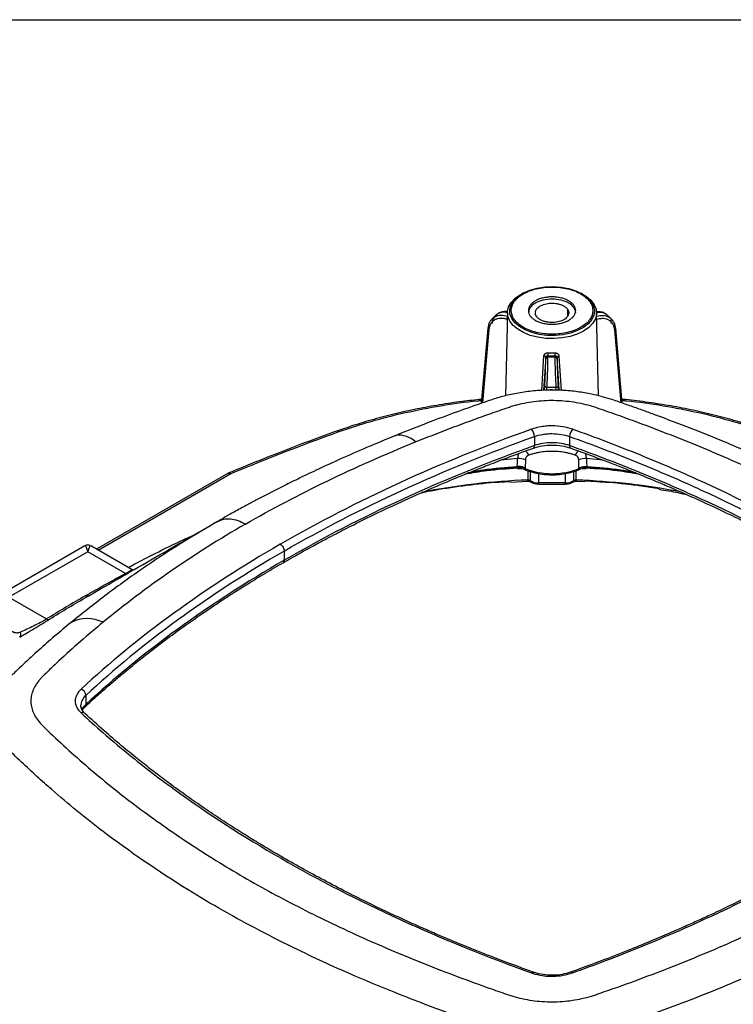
# Model space of a CAD drawing. Header units: millimetres. Extents: x 13 to 546, y 13 to 419.
# Tile 37 of 41: x 376 to 449, y 318 to 419. Entities that reach past the tile are written whole.
import ezdxf

# ---------------------------------------------------------------- set-up
doc = ezdxf.new("R2010")
doc.units = ezdxf.units.MM
doc.header["$LTSCALE"] = 2
doc.layers.add('TEXT', color=140, linetype='Continuous', lineweight=25)

msp = doc.modelspace()

# ---------------------------------------------------------------- linework, layer by layer
for p, q in [((427.198, 391.029), (427.042, 390.945)), ((433.277, 390.945), (433.121, 391.029)), ((431.775, 388.74), (431.775, 389.342)), ((424.387, 388.765), (423.986, 388.364)), ((425.583, 389.044), (425.401, 380.5)), ((425.568, 388.328), (425.511, 388.347)), ((434.919, 380.485), (434.736, 389.044)), ((434.762, 388.32), (434.751, 388.317)), ((436.287, 388.338), (435.886, 388.739)), ((423.567, 387.421), (422.902, 379.727)), ((423.681, 387.297), (423.03, 379.771)), ((437.239, 379.79), (436.592, 387.27)), ((437.367, 379.746), (436.706, 387.395)), ((429.111, 381.041), (429.327, 384.587)), ((429.514, 384.451), (429.297, 381.053)), ((429.514, 384.291), (429.514, 384.451)), ((429.742, 384.468), (429.742, 384.597)), ((430.451, 384.468), (429.742, 384.468)), ((430.451, 384.591), (430.451, 384.468)), ((430.68, 384.439), (430.68, 384.291)), ((430.895, 381.059), (430.68, 384.439)), ((430.873, 384.576), (431.087, 381.056)), ((429.384, 381.059), (429.412, 381.513)), ((429.624, 381.12), (429.64, 381.382)), ((429.64, 381.382), (430.554, 381.382)), ((430.57, 381.123), (430.554, 381.382)), ((430.81, 381.06), (430.782, 381.513)), ((428.351, 376.318), (428.351, 375.385)), ((431.968, 376.318), (431.968, 375.385)), ((428.328, 375.149), (428.252, 375.138)), ((432.067, 375.138), (431.993, 375.149)), ((426.631, 374.062), (424.919, 373.896)), ((427.424, 373.914), (427.395, 373.093)), ((432.925, 373.093), (432.895, 373.914)), ((435.401, 373.896), (433.688, 374.062)), ((426.593, 373.244), (426.594, 373.151)), ((426.612, 373.029), (426.83, 373.042)), ((427.395, 373.093), (427.395, 373.028)), ((432.924, 373.028), (432.925, 373.093)), ((433.488, 373.043), (433.665, 373.032)), ((433.725, 373.151), (433.726, 373.244)), ((396.996, 372.575), (383.427, 364.742)), ((383.594, 364.645), (397.216, 372.509)), ((427.673, 372.823), (427.682, 371.85)), ((427.907, 372.736), (427.916, 371.793)), ((428.788, 372.51), (428.788, 371.561)), ((431.531, 371.561), (431.531, 372.519)), ((432.403, 371.793), (432.413, 372.739)), ((432.637, 371.851), (432.646, 372.813)), ((425.882, 371.64), (427.675, 371.734)), ((427.979, 371.664), (427.974, 371.668)), ((431.531, 371.561), (428.788, 371.561)), ((428.788, 371.445), (431.531, 371.445)), ((432.34, 371.664), (432.346, 371.668)), ((432.645, 371.734), (433.483, 371.697)), ((395.839, 367.612), (396.485, 367.968)), ((395.839, 367.612), (395.419, 367.357)), ((395.839, 367.612), (396.075, 367.699)), ((398.693, 367.327), (398.697, 367.329)), ((382.223, 365.094), (372.444, 359.448)), ((386.977, 362.693), (382.818, 365.094)), ((402.276, 365.263), (402.272, 365.261)), ((382.521, 364.492), (374.432, 359.823)), ((386.382, 362.263), (382.521, 364.492)), ((402.68, 364.563), (402.68, 363.63)), ((374.432, 359.823), (378.293, 357.594)), ((382.317, 349.743), (382.317, 348.81)), ((381.955, 348.232), (382.221, 348.566))]:
    msp.add_line(p, q)
at = {"flags": 128}
for points in [[(425.853, 389.534), (425.961, 389.842), (426.249, 390.289), (426.68, 390.696), (427.235, 391.049), (427.897, 391.335), (428.64, 391.543), (429.439, 391.667), (430.263, 391.701), (431.084, 391.644), (431.871, 391.499), (432.596, 391.27), (433.233, 390.967)], [(433.396, 387.143), (432.746, 386.832), (432.008, 386.594), (431.207, 386.44), (430.371, 386.372), (429.527, 386.395), (428.705, 386.506), (427.933, 386.703), (427.236, 386.979), (426.639, 387.323), (426.161, 387.726), (425.82, 388.172), (425.627, 388.646), (425.588, 389.133), (425.705, 389.616), (425.973, 390.078), (426.384, 390.504), (426.924, 390.879), (427.042, 390.945)], [(433.233, 390.967), (433.76, 390.599), (434.156, 390.18), (434.407, 389.726), (434.505, 389.252), (434.446, 388.776), (434.232, 388.315), (433.871, 387.886), (433.376, 387.504), (432.765, 387.183), (432.059, 386.935), (431.285, 386.768), (430.47, 386.689), (429.643, 386.7), (428.836, 386.802), (428.076, 386.99), (427.392, 387.257), (426.807, 387.594), (426.344, 387.989), (426.019, 388.428), (425.843, 388.894), (425.824, 389.371), (425.853, 389.534)], [(433.277, 390.945), (433.68, 390.699), (434.158, 390.297), (434.499, 389.851), (434.692, 389.376), (434.731, 388.889), (434.614, 388.406), (434.346, 387.944), (433.935, 387.518), (433.396, 387.143)], [(429.64, 381.382), (429.596, 381.386), (429.553, 381.395), (429.514, 381.408), (429.479, 381.424), (429.451, 381.444), (429.43, 381.466), (429.416, 381.489), (429.412, 381.513)], [(430.554, 381.382), (430.598, 381.386), (430.641, 381.395), (430.68, 381.408), (430.715, 381.424), (430.743, 381.444), (430.764, 381.466), (430.777, 381.489), (430.782, 381.513)], [(430.57, 381.123), (430.568, 381.064), (430.566, 381.001)], [(413.838, 376.309), (414.077, 376.417), (414.146, 376.438)], [(426.593, 373.244), (426.612, 373.653), (426.631, 374.062)], [(433.688, 374.062), (433.707, 373.653), (433.726, 373.244)], [(428.788, 371.445), (428.788, 371.448), (428.788, 371.463), (428.788, 371.487), (428.788, 371.52), (428.788, 371.561)], [(431.531, 371.445), (431.531, 371.448), (431.531, 371.463), (431.531, 371.487), (431.531, 371.52), (431.531, 371.561)], [(398.697, 367.329), (398.698, 367.33), (398.7, 367.331)], [(402.279, 365.265), (402.277, 365.264), (402.276, 365.263)]]:
    msp.add_lwpolyline(points, dxfattribs=at)
for centre, radius, start, end in [((426.022, 388.319), 0.512, 151.25895, 176.94959), ((434.308, 388.301), 0.454, 2.44874, 13.82555), ((423.652, 387.411), 0.085, 129.84356, 173.69208), ((423.709, 387.437), 0.143, 186.39308, 258.5686), ((436.564, 387.41), 0.143, 281.43182, 353.60741), ((436.621, 387.385), 0.085, 6.30854, 50.15661), ((429.332, 384.398), 0.19, 16.34402, 91.49992), ((429.725, 384.255), 0.214, 85.24412, 170.29818), ((427.196, 384.914), 2.567, 352.89385, 359.94011), ((430.16, 392.873), 7.971, 267.14203, 271.99918), ((434.102, 384.909), 3.664, 180.04037, 184.9736), ((430.469, 384.255), 0.214, 9.70254, 94.75629), ((430.864, 384.383), 0.193, 87.53148, 163.16587), ((427.22, 376.296), 1.131, 1.12067, 42.84488), ((433.099, 376.296), 1.131, 137.15535, 178.88001), ((408.068, 376.664), 0.196, 38.08438, 101.37186), ((414.451, 374.042), 2.416, 45.3346, 97.23678), ((428.1, 375.339), 0.255, 303.79062, 10.45343), ((432.219, 375.339), 0.255, 169.5471, 236.21192), ((426.712, 372.291), 1.772, 66.28574, 92.6021), ((426.741, 373.921), 1.163, 25.13456, 53.11692), ((433.6, 373.905), 1.19, 128.08769, 154.59856), ((433.608, 372.292), 1.772, 87.39811, 113.71464), ((430.014, 319.837), 53.424, 93.67048, 99.19643), ((426.728, 371.354), 1.802, 68.27921, 94.2749), ((430.16, 380.014), 7.513, 248.41012, 291.59036), ((433.591, 371.354), 1.802, 85.7256, 111.72123), ((430.304, 319.819), 53.442, 80.88733, 86.3295), ((429.94, 304.814), 67.074, 91.92962, 101.33902), ((427.24, 371.819), 0.443, 348.82226, 4.02476), ((428.745, 373.157), 1.596, 238.69897, 271.54047), ((428.063, 371.784), 0.147, 176.55721, 232.50795), ((431.574, 373.157), 1.596, 268.46005, 301.30141), ((432.256, 371.784), 0.147, 307.49003, 3.44378), ((433.077, 371.819), 0.441, 175.95193, 191.22574), ((430.355, 304.591), 67.298, 78.78193, 88.05619), ((386.595, 362.596), 0.395, 237.24181, 256.32674), ((378.461, 357.848), 0.304, 236.50559, 294.72622), ((382.464, 353.877), 3.748, 64.25492, 116.33211), ((375.223, 356.035), 0.441, 314.64645, 29.0727), ((381.578, 349.688), 0.741, 4.30668, 69.99914), ((381.989, 348.806), 0.329, 241.46148, 0.69129), ((381.987, 347.611), 0.371, 50.90476, 114.86379), ((428.196, 321.15), 0.196, 78.60727, 142.00807), ((428.333, 321.121), 0.18, 80.3568, 145.76889), ((432.108, 321.15), 0.196, 37.99184, 101.3943)]:
    msp.add_arc(centre, radius, start, end)
for points, knots in [([(427.198, 387.535), (426.81, 387.759), (426.5, 388.027), (426.08, 388.612), (425.971, 388.928), (425.971, 389.561), (426.08, 389.877), (426.5, 390.462), (426.81, 390.73), (427.586, 391.178), (428.05, 391.357), (429.063, 391.599), (429.611, 391.662), (430.708, 391.662), (431.256, 391.599), (432.269, 391.357), (432.733, 391.178), (433.121, 390.954)], [0, 0, 0, 0, 0.125, 0.125, 0.25, 0.25, 0.375, 0.375, 0.5, 0.5, 0.625, 0.625, 0.75, 0.75, 0.875, 0.875, 1, 1, 1, 1]), ([(433.121, 390.954), (433.509, 390.73), (433.819, 390.462), (434.239, 389.877), (434.348, 389.561), (434.348, 388.928), (434.239, 388.612), (433.819, 388.027), (433.509, 387.759), (432.733, 387.311), (432.269, 387.132), (431.256, 386.89), (430.708, 386.827), (429.611, 386.827), (429.063, 386.89), (428.05, 387.132), (427.586, 387.311), (427.198, 387.535)], [0, 0, 0, 0, 0.125, 0.125, 0.25, 0.25, 0.375, 0.375, 0.5, 0.5, 0.625, 0.625, 0.75, 0.75, 0.875, 0.875, 1, 1, 1, 1]), ([(428.442, 388.253), (428.334, 388.315), (428.138, 388.452), (427.912, 388.691), (427.764, 388.958), (427.715, 389.244), (427.764, 389.531), (427.912, 389.798), (428.138, 390.037), (428.432, 390.242), (428.786, 390.411), (429.2, 390.542), (429.663, 390.628), (430.159, 390.656), (430.656, 390.628), (431.118, 390.542), (431.533, 390.411), (431.887, 390.242), (432.181, 390.038), (432.407, 389.798), (432.555, 389.531), (432.605, 389.245), (432.555, 388.958), (432.407, 388.691), (432.181, 388.452), (431.887, 388.248), (431.533, 388.078), (431.119, 387.947), (430.656, 387.862), (430.16, 387.833), (429.663, 387.861), (429.201, 387.947), (428.786, 388.078), (428.55, 388.191), (428.442, 388.253)], [0, 0, 0, 0, 0.029991, 0.0600016, 0.0924805, 0.1249996, 0.1574786, 0.1899977, 0.2199788, 0.2499996, 0.2799807, 0.3100016, 0.3424805, 0.3749996, 0.4074786, 0.4399977, 0.4699788, 0.4999996, 0.5299807, 0.5600016, 0.5924805, 0.6249996, 0.6574786, 0.6899977, 0.7199788, 0.7499996, 0.7799807, 0.8100016, 0.8424805, 0.8749996, 0.9074786, 0.9399977, 0.969989, 1, 1, 1, 1]), ([(432.588, 389.011), (432.552, 389.195), (432.479, 389.562), (431.917, 390.028), (431.114, 390.34), (430.16, 390.45), (429.204, 390.34), (428.405, 390.028), (427.872, 389.597), (427.802, 389.271), (427.771, 389.128)], [0, 0, 0, 0, 0.128492, 0.2569839, 0.3854759, 0.5139679, 0.6424598, 0.7709518, 0.8994438, 1, 1, 1, 1]), ([(424.054, 387.933), (424.059, 388.13), (424.102, 388.312), (424.255, 388.63), (424.366, 388.764), (424.784, 389.074), (425.179, 389.152), (425.607, 389.084)], [0, 0, 0, 0, 0.25, 0.25, 0.5, 0.5, 1, 1, 1, 1]), ([(425.044, 389.106), (425.043, 389.106), (424.899, 389.098), (424.661, 388.988), (424.472, 388.834), (424.382, 388.76)], [0, 0, 0, 0, 0.0028767, 0.5258499, 1, 1, 1, 1]), ([(424.407, 388.744), (424.477, 388.817), (424.686, 389.034), (425.12, 389.152), (425.482, 389.078), (425.59, 389.056)], [0, 0, 0, 0, 0.260857, 0.7773569, 1, 1, 1, 1]), ([(425.585, 389.118), (425.56, 389.124), (425.369, 389.166), (425.195, 389.134), (425.044, 389.106)], [0, 0, 0, 0, 0.1279053, 1, 1, 1, 1]), ([(428.544, 388.68), (428.53, 388.704), (428.503, 388.751), (428.475, 388.824), (428.455, 388.897), (428.445, 388.972), (428.445, 389.089), (428.482, 389.248), (428.601, 389.439), (428.783, 389.613), (429.09, 389.803), (429.572, 389.966), (430.124, 390.015), (430.57, 389.98), (430.901, 389.911), (431.202, 389.806), (431.426, 389.685), (431.585, 389.566), (431.696, 389.458), (431.748, 389.381), (431.775, 389.342)], [0, 0, 0, 0, 0.0241709, 0.0481437, 0.0720561, 0.0960467, 0.120253, 0.1852484, 0.2503577, 0.3153531, 0.3804624, 0.5000241, 0.6195858, 0.6845812, 0.7496905, 0.8146859, 0.8797952, 0.919946, 0.9597999, 1, 1, 1, 1]), ([(431.775, 389.342), (431.789, 389.319), (431.816, 389.271), (431.845, 389.199), (431.864, 389.125), (431.874, 389.051), (431.874, 388.934), (431.837, 388.774), (431.718, 388.583), (431.536, 388.409), (431.229, 388.22), (430.747, 388.056), (430.195, 388.008), (429.749, 388.043), (429.418, 388.111), (429.117, 388.216), (428.893, 388.338), (428.734, 388.457), (428.623, 388.564), (428.571, 388.641), (428.544, 388.68)], [0, 0, 0, 0, 0.0241709, 0.0481437, 0.0720561, 0.0960467, 0.120253, 0.1852484, 0.2503577, 0.3153531, 0.3804624, 0.5000241, 0.6195858, 0.6845812, 0.7496905, 0.8146859, 0.8797952, 0.919946, 0.9597999, 1, 1, 1, 1]), ([(434.736, 389.038), (434.826, 389.056), (435.169, 389.125), (435.587, 389.007), (435.796, 388.791), (435.866, 388.718)], [0, 0, 0, 0, 0.19296164, 0.72917276, 1, 1, 1, 1]), ([(435.229, 389.08), (435.078, 389.11), (434.92, 389.141), (434.746, 389.104), (434.738, 389.103)], [0, 0, 0, 0, 0.9564262, 1, 1, 1, 1]), ([(435.891, 388.734), (435.801, 388.807), (435.611, 388.962), (435.374, 389.072), (435.23, 389.08), (435.229, 389.08)], [0, 0, 0, 0, 0.4741568, 0.9971334, 1, 1, 1, 1]), ([(424, 388.338), (423.945, 388.294), (423.802, 388.177), (423.664, 387.877), (423.62, 387.615), (423.597, 387.477)], [0, 0, 0, 0, 0.2259737, 0.5895069, 1, 1, 1, 1]), ([(425.511, 388.347), (425.467, 388.36), (425.38, 388.387), (425.251, 388.416), (425.122, 388.436), (424.995, 388.446), (424.801, 388.446), (424.547, 388.409), (424.263, 388.29), (424.023, 388.108), (423.864, 387.898), (423.764, 387.69), (423.706, 387.501), (423.689, 387.365), (423.681, 387.297)], [0, 0, 0, 0, 0.0482917, 0.0962484, 0.1441293, 0.1921949, 0.2407026, 0.369899, 0.4998257, 0.629046, 0.7590823, 0.8394023, 0.9193038, 1, 1, 1, 1]), ([(425.625, 388.638), (425.382, 388.692), (424.883, 388.803), (424.305, 388.658), (424.078, 388.419), (424, 388.338)], [0, 0, 0, 0, 0.3853707, 0.7907517, 1, 1, 1, 1]), ([(436.272, 388.312), (436.195, 388.393), (435.967, 388.631), (435.421, 388.773), (434.955, 388.672), (434.745, 388.626)], [0, 0, 0, 0, 0.2206957, 0.6482445, 1, 1, 1, 1]), ([(436.592, 387.27), (436.588, 387.312), (436.579, 387.394), (436.553, 387.512), (436.519, 387.624), (436.476, 387.732), (436.395, 387.891), (436.25, 388.082), (436.011, 388.263), (435.727, 388.382), (435.447, 388.424), (435.195, 388.417), (434.979, 388.386), (434.835, 388.342), (434.762, 388.32)], [0, 0, 0, 0, 0.0483573, 0.0963773, 0.1443183, 0.1924395, 0.2409977, 0.3702928, 0.5002544, 0.6294402, 0.7593776, 0.8396109, 0.9194125, 1, 1, 1, 1]), ([(436.151, 388.3), (436.153, 388.297), (436.207, 388.185), (436.213, 388.044), (436.219, 387.907)], [0, 0, 0, 0, 0.0276782, 1, 1, 1, 1]), ([(436.676, 387.45), (436.652, 387.589), (436.609, 387.851), (436.471, 388.151), (436.327, 388.267), (436.272, 388.312)], [0, 0, 0, 0, 0.4105215, 0.7740681, 1, 1, 1, 1]), ([(429.327, 384.587), (429.329, 384.603), (429.332, 384.634), (429.345, 384.678), (429.367, 384.727), (429.403, 384.778), (429.457, 384.828), (429.522, 384.868), (429.597, 384.895), (429.678, 384.912), (429.734, 384.912), (429.762, 384.912)], [0, 0, 0, 0, 0.0840086, 0.1670819, 0.2504553, 0.3753387, 0.5001397, 0.6253879, 0.7512346, 0.876563, 1, 1, 1, 1]), ([(429.412, 381.513), (429.415, 381.557), (429.42, 381.642), (429.428, 381.778), (429.435, 381.917), (429.443, 382.06), (429.454, 382.289), (429.469, 382.61), (429.485, 383.014), (429.498, 383.404), (429.506, 383.718), (429.511, 383.958), (429.514, 384.139), (429.514, 384.24), (429.514, 384.291)], [0, 0, 0, 0, 0.0483573, 0.0963773, 0.1443183, 0.1924395, 0.2409977, 0.3702928, 0.5002544, 0.6294402, 0.7593776, 0.8396109, 0.9194125, 1, 1, 1, 1]), ([(429.742, 384.597), (429.728, 384.598), (429.699, 384.599), (429.658, 384.594), (429.619, 384.583), (429.574, 384.562), (429.529, 384.522), (429.519, 384.475), (429.514, 384.451)], [0, 0, 0, 0, 0.1247761, 0.2499213, 0.3754638, 0.5014318, 0.7494555, 1, 1, 1, 1]), ([(429.64, 381.382), (429.654, 381.626), (429.667, 381.9), (429.692, 382.469), (429.703, 382.764), (429.722, 383.331), (429.73, 383.604), (429.74, 384.089), (429.742, 384.301), (429.742, 384.468)], [0, 0, 0, 0, 0.25, 0.25, 0.5, 0.5, 0.75, 0.75, 1, 1, 1, 1]), ([(429.742, 384.597), (429.801, 384.594), (429.919, 384.589), (430.097, 384.586), (430.274, 384.586), (430.392, 384.59), (430.451, 384.591)], [0, 0, 0, 0, 0.2501686, 0.5, 0.7498314, 1, 1, 1, 1]), ([(430.438, 384.907), (430.456, 384.907), (430.493, 384.907), (430.548, 384.899), (430.611, 384.884), (430.678, 384.858), (430.742, 384.818), (430.796, 384.768), (430.836, 384.71), (430.864, 384.645), (430.87, 384.599), (430.873, 384.576)], [0, 0, 0, 0, 0.0817633, 0.164389, 0.249398, 0.3755055, 0.499636, 0.6231038, 0.7484934, 0.8744942, 1, 1, 1, 1]), ([(430.68, 384.439), (430.678, 384.449), (430.676, 384.471), (430.662, 384.502), (430.641, 384.532), (430.594, 384.57), (430.525, 384.594), (430.468, 384.592), (430.451, 384.591)], [0, 0, 0, 0, 0.1098695, 0.2299952, 0.3606377, 0.5019971, 0.856199, 1, 1, 1, 1]), ([(430.451, 384.468), (430.451, 384.301), (430.454, 384.089), (430.464, 383.604), (430.472, 383.331), (430.49, 382.764), (430.502, 382.469), (430.526, 381.9), (430.54, 381.626), (430.554, 381.382)], [0, 0, 0, 0, 0.25, 0.25, 0.5, 0.5, 0.75, 0.75, 1, 1, 1, 1]), ([(430.68, 384.291), (430.68, 384.261), (430.68, 384.202), (430.681, 384.102), (430.682, 383.995), (430.684, 383.879), (430.688, 383.689), (430.696, 383.405), (430.709, 383.016), (430.725, 382.61), (430.741, 382.257), (430.756, 381.964), (430.769, 381.73), (430.777, 381.586), (430.782, 381.513)], [0, 0, 0, 0, 0.0482917, 0.0962484, 0.1441293, 0.1921949, 0.2407026, 0.369899, 0.4998257, 0.629046, 0.7590823, 0.8394023, 0.9193038, 1, 1, 1, 1]), ([(464.272, 367.729), (463.599, 368.112), (462.042, 368.997), (459.402, 370.403), (456.188, 372.022), (452.438, 373.786), (448.621, 375.453), (444.831, 376.996), (442.069, 378.054), (440.017, 378.807), (438.773, 379.256), (437.477, 379.706), (436.01, 380.235), (434.427, 380.648), (432.768, 380.932), (431.236, 381.074), (429.651, 381.097), (428.064, 380.995), (426.524, 380.768), (425.053, 380.446), (423.798, 380.041), (421.593, 379.271), (418.37, 378.115), (415.576, 377.006), (414.147, 376.438)], [0, 0, 0, 0, 0.04624078, 0.10696823, 0.17750168, 0.25787176, 0.3478733, 0.41652166, 0.48982862, 0.51385, 0.53834755, 0.56332903, 0.58968184, 0.625043, 0.65037251, 0.67650818, 0.70294026, 0.72997366, 0.7567126, 0.78288515, 0.80892206, 0.82920691, 0.9126852, 1, 1, 1, 1]), ([(429.624, 381.12), (429.782, 381.124), (430.097, 381.132), (430.412, 381.126), (430.57, 381.123)], [0, 0, 0, 0, 0.5002299, 1, 1, 1, 1]), ([(422.937, 380.135), (422.274, 380.065), (420.821, 379.911), (418.613, 379.579), (416.315, 379.159), (414.062, 378.662), (411.862, 378.09), (409.847, 377.488), (408.593, 377.053), (408.029, 376.857)], [0, 0, 0, 0, 0.126026, 0.2761883, 0.4263676, 0.5765677, 0.7267924, 0.8770449, 1, 1, 1, 1]), ([(408.222, 376.785), (409.331, 377.159), (411.548, 377.907), (415.083, 378.802), (418.74, 379.498), (421.371, 379.9), (422.785, 380.01), (422.927, 380.022)], [0, 0, 0, 0, 0.2431995, 0.486399, 0.7295984, 0.9727979, 1, 1, 1, 1]), ([(416.149, 375.76), (418.401, 376.673), (420.696, 377.547), (423.616, 378.593), (424.496, 378.903), (425.382, 379.208), (425.825, 379.36), (425.974, 379.41), (426.281, 379.501), (426.438, 379.544), (427.228, 379.746), (427.88, 379.87), (428.893, 379.987), (429.24, 380.014), (429.926, 380.042), (430.267, 380.043), (430.948, 380.022), (431.286, 379.999), (431.961, 379.928), (432.299, 379.88), (432.959, 379.763), (433.281, 379.694), (433.912, 379.539), (434.22, 379.453), (435.704, 378.947), (436.882, 378.533), (440.379, 377.263), (442.668, 376.379), (447.152, 374.537), (449.348, 373.576), (453.639, 371.576), (455.724, 370.542), (459.758, 368.406), (461.709, 367.304), (465.476, 365.027), (467.292, 363.854), (470.801, 361.442), (472.494, 360.203), (474.942, 358.298), (475.743, 357.654), (477.314, 356.352), (478.085, 355.692), (479.595, 354.362), (480.333, 353.691), (481.415, 352.676), (481.771, 352.336), (482.212, 351.909), (482.3, 351.824), (482.431, 351.696), (482.476, 351.653), (482.56, 351.567), (482.6, 351.523), (482.794, 351.301), (482.933, 351.117), (483.18, 350.74), (483.288, 350.545), (483.461, 350.155), (483.526, 349.958), (483.612, 349.561), (483.634, 349.362), (483.632, 348.958), (483.609, 348.755), (483.472, 348.153), (483.292, 347.767), (482.918, 347.203), (482.777, 347.017), (482.536, 346.747), (482.447, 346.66), (482.268, 346.486), (482.179, 346.399), (480.655, 344.925), (479.151, 343.56), (476.012, 340.884), (474.376, 339.574), (469.253, 335.731), (465.578, 333.294), (461.619, 331.009)], [0, 0, 0, 0, 0.0625, 0.0625, 0.078125, 0.0859375, 0.0859375, 0.0898438, 0.0898438, 0.09375, 0.09375, 0.109375, 0.109375, 0.1171875, 0.1171875, 0.125, 0.125, 0.1328125, 0.1328125, 0.140625, 0.140625, 0.1484375, 0.1484375, 0.15625, 0.15625, 0.1875, 0.1875, 0.25, 0.25, 0.3125, 0.3125, 0.375, 0.375, 0.4375, 0.4375, 0.5, 0.5, 0.5625, 0.5625, 0.59375, 0.59375, 0.625, 0.625, 0.65625, 0.65625, 0.671875, 0.671875, 0.6757813, 0.6757813, 0.6777344, 0.6777344, 0.6796875, 0.6796875, 0.6875, 0.6875, 0.6953125, 0.6953125, 0.703125, 0.703125, 0.7109375, 0.7109375, 0.71875, 0.71875, 0.734375, 0.734375, 0.7421875, 0.7421875, 0.7460938, 0.7460938, 0.75, 0.75, 0.8125, 0.8125, 0.875, 0.875, 1, 1, 1, 1]), ([(452.29, 376.857), (451.928, 376.984), (450.878, 377.353), (449.088, 377.91), (446.905, 378.503), (444.666, 379.021), (442.381, 379.467), (440.054, 379.828), (438.368, 380.051), (437.453, 380.13), (437.333, 380.141)], [0, 0, 0, 0, 0.0788994, 0.228688, 0.3784626, 0.528212, 0.6779388, 0.827646, 0.9773371, 1, 1, 1, 1]), ([(437.343, 380.026), (437.502, 380.013), (438.932, 379.902), (441.58, 379.498), (445.236, 378.802), (448.771, 377.907), (450.989, 377.159), (452.097, 376.785)], [0, 0, 0, 0, 0.03023522, 0.27267641, 0.51511761, 0.7575588, 1, 1, 1, 1]), ([(428.049, 377.065), (423.329, 375.373), (418.827, 373.54), (410.24, 369.605), (406.155, 367.502), (402.279, 365.265)], [0, 0, 0, 0, 0.5, 0.5, 1, 1, 1, 1]), ([(432.27, 377.065), (431.951, 377.179), (431.609, 377.266), (430.9, 377.383), (430.526, 377.413), (429.972, 377.413), (429.789, 377.405), (429.422, 377.376), (429.238, 377.353), (428.704, 377.265), (428.367, 377.179), (428.049, 377.065)], [0, 0, 0, 0, 0.25, 0.25, 0.5, 0.5, 0.625, 0.625, 0.75, 0.75, 1, 1, 1, 1]), ([(478.48, 350.388), (475.558, 353.104), (472.395, 355.695), (465.604, 360.638), (461.976, 362.989), (454.257, 367.452), (450.165, 369.564), (443.665, 372.545), (441.449, 373.503), (436.928, 375.341), (434.622, 376.222), (432.27, 377.065)], [0, 0, 0, 0, 0.25, 0.25, 0.5, 0.5, 0.75, 0.75, 0.875, 0.875, 1, 1, 1, 1]), ([(414.139, 376.436), (413.125, 376.019), (411.21, 375.232), (408.568, 374.07), (406.288, 373.024), (404.357, 372.102), (402.825, 371.345), (401.644, 370.746), (400.734, 370.275), (399.849, 369.811), (398.833, 369.276), (397.687, 368.659), (396.882, 368.204), (396.48, 367.977)], [0, 0, 0, 0, 0.1648476, 0.3114031, 0.4398384, 0.5503733, 0.6431371, 0.7068868, 0.7583284, 0.8056042, 0.8632404, 0.9316845, 1, 1, 1, 1]), ([(408.029, 376.857), (407.285, 376.587), (405.129, 375.807), (401.689, 374.49), (398.739, 373.3), (397.177, 372.646), (396.894, 372.527)], [0, 0, 0, 0, 0.1961333, 0.5687379, 0.9217524, 1, 1, 1, 1]), ([(402.68, 364.563), (406.54, 366.792), (410.609, 368.886), (419.163, 372.807), (423.649, 374.632), (428.351, 376.318)], [0, 0, 0, 0, 0.5, 0.5, 1, 1, 1, 1]), ([(428.351, 376.318), (428.623, 376.416), (428.912, 376.489), (429.37, 376.565), (429.528, 376.584), (429.842, 376.61), (429.999, 376.616), (430.474, 376.616), (430.794, 376.59), (431.402, 376.491), (431.695, 376.416), (431.968, 376.318)], [0, 0, 0, 0, 0.25, 0.25, 0.375, 0.375, 0.5, 0.5, 0.75, 0.75, 1, 1, 1, 1]), ([(431.968, 376.318), (434.311, 375.478), (436.608, 374.601), (441.111, 372.77), (443.318, 371.816), (449.792, 368.847), (453.868, 366.744), (461.557, 362.298), (465.17, 359.956), (471.934, 355.034), (475.085, 352.453), (477.995, 349.748)], [0, 0, 0, 0, 0.125, 0.125, 0.25, 0.25, 0.5, 0.5, 0.75, 0.75, 1, 1, 1, 1]), ([(398.7, 367.331), (401.372, 368.874), (404.168, 370.344), (409.989, 373.151), (413.012, 374.488), (416.149, 375.76)], [0, 0, 0, 0, 0.5, 0.5, 1, 1, 1, 1]), ([(402.562, 363.367), (403.123, 363.689), (404.189, 364.3), (405.689, 365.123), (406.941, 365.794), (407.973, 366.335), (408.894, 366.81), (410.976, 367.865), (413.759, 369.206), (417.21, 370.758), (419.452, 371.714), (421.117, 372.401), (422.383, 372.913), (424.003, 373.551), (425.989, 374.309), (427.451, 374.84), (428.242, 375.127)], [0, 0, 0, 0, 0.072208, 0.1372067, 0.1890189, 0.2282445, 0.2646681, 0.3017729, 0.4812287, 0.5956824, 0.7012322, 0.7356907, 0.7826211, 0.8422981, 0.9147437, 1, 1, 1, 1]), ([(428.351, 375.385), (423.695, 373.716), (419.221, 371.898), (410.639, 367.968), (406.553, 365.866), (402.68, 363.63)], [0, 0, 0, 0, 0.5, 0.5, 1, 1, 1, 1]), ([(428.242, 375.127), (428.542, 375.217), (429.143, 375.395), (430.16, 375.467), (431.176, 375.395), (431.777, 375.217), (432.077, 375.127)], [0, 0, 0, 0, 0.2501734, 0.5, 0.7498266, 1, 1, 1, 1]), ([(431.968, 375.385), (431.702, 375.481), (431.405, 375.557), (430.794, 375.657), (430.48, 375.683), (429.839, 375.683), (429.526, 375.657), (428.914, 375.557), (428.617, 375.481), (428.351, 375.385)], [0, 0, 0, 0, 0.25, 0.25, 0.5, 0.5, 0.75, 0.75, 1, 1, 1, 1]), ([(477.995, 348.815), (475.103, 351.502), (471.955, 354.085), (465.146, 359.04), (461.505, 361.399), (453.756, 365.871), (449.676, 367.971), (443.246, 370.915), (441.05, 371.863), (436.575, 373.68), (434.293, 374.551), (431.968, 375.385)], [0, 0, 0, 0, 0.25, 0.25, 0.5, 0.5, 0.75, 0.75, 0.875, 0.875, 1, 1, 1, 1]), ([(432.077, 375.127), (432.845, 374.849), (434.239, 374.343), (436.096, 373.635), (437.548, 373.066), (438.732, 372.592), (439.793, 372.158), (440.853, 371.717), (443.531, 370.579), (447.524, 368.773), (452.675, 366.201), (457.856, 363.364), (463.186, 360.127), (467.557, 357.14), (470.691, 354.807), (472.302, 353.545), (473.465, 352.603), (474.341, 351.88), (475.425, 350.96), (476.709, 349.839), (477.606, 349.015), (478.09, 348.571)], [0, 0, 0, 0, 0.0413754, 0.0752268, 0.1015664, 0.1215347, 0.1410467, 0.1609525, 0.181209, 0.2928913, 0.3925543, 0.4922435, 0.6191208, 0.7459649, 0.8017669, 0.8529389, 0.870172, 0.8934662, 0.9228608, 0.9583657, 1, 1, 1, 1]), ([(426.741, 374.577), (426.718, 374.528), (426.652, 374.389), (426.64, 374.19), (426.631, 374.062)], [0, 0, 0, 0, 0.3532549, 1, 1, 1, 1]), ([(427.794, 374.415), (427.766, 374.405), (427.712, 374.385), (427.641, 374.343), (427.579, 374.294), (427.521, 374.228), (427.471, 374.144), (427.435, 374.036), (427.428, 373.955), (427.424, 373.914)], [0, 0, 0, 0, 0.12893066, 0.25419823, 0.37724467, 0.49959055, 0.66776492, 0.83307966, 1, 1, 1, 1]), ([(432.525, 374.415), (432.468, 374.434), (432.354, 374.471), (432.176, 374.523), (431.997, 374.57), (431.816, 374.613), (431.634, 374.651), (431.309, 374.711), (430.823, 374.774), (430.157, 374.803), (429.492, 374.773), (428.939, 374.701), (428.492, 374.612), (428.131, 374.522), (427.909, 374.452), (427.794, 374.415)], [0, 0, 0, 0, 0.04526801, 0.08907603, 0.13148147, 0.17254764, 0.21234422, 0.25094777, 0.37882001, 0.5005828, 0.62217863, 0.74998461, 0.8280841, 0.91124709, 1, 1, 1, 1]), ([(432.895, 373.914), (432.893, 373.939), (432.89, 373.988), (432.876, 374.057), (432.855, 374.121), (432.827, 374.181), (432.775, 374.261), (432.683, 374.351), (432.578, 374.394), (432.525, 374.415)], [0, 0, 0, 0, 0.10057023, 0.19995702, 0.29911947, 0.39902313, 0.50061241, 0.74577404, 1, 1, 1, 1]), ([(433.688, 374.062), (433.68, 374.19), (433.667, 374.389), (433.601, 374.529), (433.578, 374.578)], [0, 0, 0, 0, 0.64601573, 1, 1, 1, 1]), ([(426.59, 373.067), (425.542, 372.996), (423.72, 372.872), (421.964, 372.569), (421.218, 372.44)], [0, 0, 0, 0, 0.5753836, 1, 1, 1, 1]), ([(421.865, 372.701), (422.27, 372.772), (423.812, 373.04), (425.413, 373.157), (426.593, 373.244)], [0, 0, 0, 0, 0.2627599, 1, 1, 1, 1]), ([(427.395, 373.093), (427.362, 373.107), (427.298, 373.135), (427.197, 373.169), (427.096, 373.196), (426.998, 373.216), (426.905, 373.23), (426.817, 373.239), (426.736, 373.244), (426.662, 373.245), (426.615, 373.244), (426.593, 373.244)], [0, 0, 0, 0, 0.14026048, 0.27468906, 0.4023831, 0.52263693, 0.63493754, 0.7389484, 0.83448565, 0.92149032, 1, 1, 1, 1]), ([(426.829, 373.057), (426.807, 373.051), (426.756, 373.039), (426.692, 373.052), (426.637, 373.072), (426.607, 373.101), (426.595, 373.129), (426.594, 373.144), (426.594, 373.151)], [0, 0, 0, 0, 0.204141, 0.4636405, 0.6763088, 0.8501041, 0.9269251, 1, 1, 1, 1]), ([(426.793, 373.044), (426.883, 373.046), (427.068, 373.051), (427.241, 372.986), (427.33, 372.952)], [0, 0, 0, 0, 0.4832934, 1, 1, 1, 1]), ([(427.326, 372.954), (427.327, 372.953), (427.534, 372.85), (428.002, 372.686), (428.746, 372.505), (429.327, 372.414), (429.652, 372.408), (429.71, 372.407)], [0, 0, 0, 0, 0.0009538, 0.312075, 0.6228211, 0.9330678, 1, 1, 1, 1]), ([(427.395, 373.028), (427.394, 373.014), (427.393, 372.983), (427.38, 372.956), (427.359, 372.945), (427.341, 372.944), (427.329, 372.954), (427.327, 372.955)], [0, 0, 0, 0, 0.1964865, 0.4110713, 0.6575939, 0.9446152, 1, 1, 1, 1]), ([(429.71, 372.407), (429.92, 372.397), (430.396, 372.374), (431.14, 372.435), (431.91, 372.575), (432.539, 372.754), (432.875, 372.91), (432.998, 372.967)], [0, 0, 0, 0, 0.1794202, 0.4082787, 0.6373571, 0.8668971, 1, 1, 1, 1]), ([(433, 372.961), (432.995, 372.957), (432.98, 372.945), (432.96, 372.945), (432.94, 372.956), (432.927, 372.983), (432.925, 373.014), (432.924, 373.028)], [0, 0, 0, 0, 0.1170941, 0.3853441, 0.6157525, 0.816325, 1, 1, 1, 1]), ([(432.925, 373.093), (432.955, 373.106), (433.013, 373.132), (433.105, 373.164), (433.196, 373.19), (433.285, 373.209), (433.37, 373.224), (433.451, 373.235), (433.527, 373.241), (433.598, 373.245), (433.664, 373.246), (433.706, 373.244), (433.726, 373.244)], [0, 0, 0, 0, 0.1288954, 0.2513711, 0.3674264, 0.4770607, 0.5802735, 0.6770643, 0.7674327, 0.8513783, 0.9289008, 1, 1, 1, 1]), ([(432.989, 372.952), (433.078, 372.985), (433.25, 373.05), (433.433, 373.046), (433.522, 373.044)], [0, 0, 0, 0, 0.5170451, 1, 1, 1, 1]), ([(433.725, 373.151), (433.725, 373.144), (433.724, 373.128), (433.711, 373.1), (433.681, 373.071), (433.626, 373.052), (433.562, 373.039), (433.511, 373.052), (433.488, 373.057)], [0, 0, 0, 0, 0.0757606, 0.155034, 0.3337714, 0.5387794, 0.7907422, 1, 1, 1, 1]), ([(439.1, 372.44), (438.355, 372.569), (436.586, 372.875), (434.75, 372.999), (433.687, 373.071)], [0, 0, 0, 0, 0.4209318, 1, 1, 1, 1]), ([(433.726, 373.244), (434.906, 373.157), (436.508, 373.04), (438.05, 372.772), (438.456, 372.701)], [0, 0, 0, 0, 0.7370865, 1, 1, 1, 1]), ([(396.953, 372.549), (396.954, 372.55), (396.977, 372.578), (397.041, 372.576), (397.13, 372.56), (397.186, 372.527), (397.216, 372.509)], [0, 0, 0, 0, 0.0114225, 0.427109, 0.6941032, 1, 1, 1, 1]), ([(425.868, 371.679), (425.348, 371.652), (423.71, 371.566), (420.994, 371.244), (418.42, 370.869), (416.991, 370.559), (416.614, 370.477)], [0, 0, 0, 0, 0.1643729, 0.5186346, 0.8728964, 1, 1, 1, 1]), ([(427.675, 371.734), (427.706, 371.734), (427.766, 371.733), (427.849, 371.719), (427.921, 371.698), (427.956, 371.678), (427.974, 371.668)], [0, 0, 0, 0, 0.26163951, 0.51432903, 0.75981511, 1, 1, 1, 1]), ([(427.974, 371.668), (428.029, 371.635), (428.185, 371.542), (428.467, 371.46), (428.693, 371.449), (428.788, 371.445)], [0, 0, 0, 0, 0.24457387, 0.68370735, 1, 1, 1, 1]), ([(431.531, 371.445), (431.602, 371.445), (431.715, 371.446), (431.818, 371.475), (431.856, 371.485)], [0, 0, 0, 0, 0.6325228, 1, 1, 1, 1]), ([(431.856, 371.485), (431.946, 371.502), (432.129, 371.537), (432.273, 371.624), (432.346, 371.668)], [0, 0, 0, 0, 0.4910884, 1, 1, 1, 1]), ([(432.346, 371.668), (432.363, 371.678), (432.398, 371.698), (432.47, 371.719), (432.553, 371.733), (432.614, 371.734), (432.645, 371.734)], [0, 0, 0, 0, 0.2398623, 0.4852455, 0.7380256, 1, 1, 1, 1]), ([(441.165, 370.938), (440.552, 371.04), (438.858, 371.32), (436.292, 371.592), (434.335, 371.693), (433.498, 371.736)], [0, 0, 0, 0, 0.245107, 0.6768255, 1, 1, 1, 1]), ([(441.127, 370.904), (441.794, 370.796), (442.698, 370.65), (443.575, 370.459), (443.805, 370.409)], [0, 0, 0, 0, 0.737943, 1, 1, 1, 1]), ([(396.075, 367.699), (396.195, 367.752), (396.517, 367.892), (397.143, 367.893), (397.905, 367.735), (398.434, 367.463), (398.697, 367.329)], [0, 0, 0, 0, 0.1675833, 0.4468441, 0.7261049, 1, 1, 1, 1]), ([(395.419, 367.357), (394.2, 366.634), (391.619, 365.102), (387.918, 362.633), (384.236, 359.993), (381.948, 358.157), (380.801, 357.237)], [0, 0, 0, 0, 0.2293306, 0.4854294, 0.7420826, 1, 1, 1, 1]), ([(382.555, 359.94), (384.84, 361.26), (389.271, 363.819), (393.696, 366.374), (395.839, 367.612)], [0, 0, 0, 0, 0.5157624, 1, 1, 1, 1]), ([(398.693, 367.327), (396.021, 365.784), (393.474, 364.17), (388.612, 360.81), (386.295, 359.065), (384.092, 357.254)], [0, 0, 0, 0, 0.5, 0.5, 1, 1, 1, 1]), ([(396.063, 367.72), (395.97, 367.672), (395.733, 367.549), (395.501, 367.415), (395.36, 367.334)], [0, 0, 0, 0, 0.3934257, 1, 1, 1, 1]), ([(386.65, 362.881), (388.505, 363.845), (390.715, 364.992), (393.054, 366.05), (393.43, 366.22)], [0, 0, 0, 0, 0.83943792, 1, 1, 1, 1]), ([(402.272, 365.261), (398.396, 363.023), (394.754, 360.665), (387.938, 355.708), (384.763, 353.109), (381.832, 350.384)], [0, 0, 0, 0, 0.5, 0.5, 1, 1, 1, 1]), ([(382.806, 365.1), (382.762, 365.122), (382.672, 365.165), (382.521, 365.183), (382.369, 365.165), (382.279, 365.122), (382.235, 365.1)], [0, 0, 0, 0, 0.2456716, 0.500001, 0.7543299, 1, 1, 1, 1]), ([(382.521, 364.492), (382.477, 364.648), (382.388, 364.962), (382.288, 365.152), (382.247, 365.084), (382.239, 365.069)], [0, 0, 0, 0, 0.4365941, 0.8820747, 1, 1, 1, 1]), ([(382.802, 365.069), (382.794, 365.084), (382.753, 365.152), (382.653, 364.962), (382.565, 364.648), (382.521, 364.492)], [0, 0, 0, 0, 0.117929, 0.5634077, 1, 1, 1, 1]), ([(402.276, 365.263), (402.323, 365.235), (402.375, 365.196), (402.474, 365.093), (402.522, 365.029), (402.601, 364.893), (402.632, 364.82), (402.671, 364.682), (402.68, 364.618), (402.68, 364.563)], [0, 0, 0, 0, 0.25, 0.25, 0.5, 0.5, 0.75, 0.75, 1, 1, 1, 1]), ([(382.221, 348.566), (382.676, 348.984), (383.508, 349.749), (384.68, 350.776), (385.635, 351.592), (386.427, 352.253), (387.137, 352.835), (388.748, 354.132), (390.93, 355.799), (393.68, 357.759), (395.486, 358.981), (396.837, 359.867), (397.868, 360.53), (399.195, 361.362), (400.784, 362.332), (401.952, 363.012), (402.563, 363.367)], [0, 0, 0, 0, 0.0782231, 0.143222, 0.1950318, 0.2342552, 0.2706753, 0.3077769, 0.4872279, 0.6016811, 0.7072383, 0.7416999, 0.7886349, 0.8483164, 0.9207623, 1, 1, 1, 1]), ([(402.68, 363.63), (398.806, 361.393), (395.164, 359.035), (388.357, 354.08), (385.208, 351.498), (382.317, 348.81)], [0, 0, 0, 0, 0.5, 0.5, 1, 1, 1, 1]), ([(402.68, 363.63), (402.674, 363.574), (402.666, 363.489), (402.616, 363.408), (402.58, 363.382), (402.562, 363.369)], [0, 0, 0, 0, 0.4800923, 0.7385343, 1, 1, 1, 1]), ([(382.268, 359.969), (382.606, 360.163), (383.282, 360.551), (384.307, 361.127), (385.339, 361.698), (386.034, 362.075), (386.382, 362.263)], [0, 0, 0, 0, 0.24995211, 0.49992399, 0.74993388, 1, 1, 1, 1]), ([(386.382, 362.263), (386.475, 362.314), (386.666, 362.418), (386.913, 362.57), (387.025, 362.663), (386.982, 362.674), (386.969, 362.677)], [0, 0, 0, 0, 0.2031317, 0.4153308, 0.82838818, 1, 1, 1, 1]), ([(387.18, 362.613), (387.17, 362.616), (387.146, 362.622), (387.09, 362.638), (387.031, 362.663), (387.001, 362.679), (386.988, 362.686)], [0, 0, 0, 0, 0.2791189, 0.6950269, 0.8587094, 1, 1, 1, 1]), ([(382.554, 359.941), (382.518, 359.919), (382.473, 359.91), (382.374, 359.92), (382.32, 359.939), (382.268, 359.969)], [0, 0, 0, 0, 0.5, 0.5, 1, 1, 1, 1]), ([(380.801, 357.237), (379.663, 356.3), (378.01, 354.879), (376.432, 353.432), (375.656, 352.704), (375.399, 352.46), (375.018, 352.094), (374.827, 351.91), (374.607, 351.696), (374.497, 351.589), (374.442, 351.535), (374.415, 351.508), (374.401, 351.495), (374.395, 351.489), (374.391, 351.485), (374.391, 351.485), (374.387, 351.481)], [0, 0, 0, 0, 0.5, 0.75, 0.75, 0.875, 0.875, 0.9375, 0.96875, 0.984375, 0.9921875, 0.9960938, 0.9980469, 0.9990234, 0.9990234, 1, 1, 1, 1]), ([(375.533, 355.721), (375.751, 355.85), (375.983, 355.988), (376.477, 356.284), (376.742, 356.444), (377.282, 356.771), (377.564, 356.943), (377.971, 357.192), (378.106, 357.274), (378.358, 357.429), (378.477, 357.503), (378.589, 357.572)], [0, 0, 0, 0, 0.25, 0.25, 0.5, 0.5, 0.75, 0.75, 0.875, 0.875, 1, 1, 1, 1]), ([(378.293, 357.594), (378.205, 357.539), (378.108, 357.48), (377.9, 357.36), (377.787, 357.296), (377.442, 357.108), (377.196, 356.981), (376.719, 356.745), (376.48, 356.633), (376.029, 356.428), (375.814, 356.334), (375.608, 356.249)], [0, 0, 0, 0, 0.125, 0.125, 0.25, 0.25, 0.5, 0.5, 0.75, 0.75, 1, 1, 1, 1]), ([(384.092, 357.254), (382.511, 355.954), (380.997, 354.629), (379.185, 352.943), (378.647, 352.435), (378.119, 351.924), (377.856, 351.668), (377.769, 351.582), (377.612, 351.405), (377.538, 351.314), (377.187, 350.858), (376.972, 350.482), (376.77, 349.896), (376.723, 349.697), (376.675, 349.301), (376.672, 349.103), (376.71, 348.711), (376.749, 348.515), (376.872, 348.125), (376.955, 347.93), (377.159, 347.549), (377.278, 347.363), (377.547, 346.999), (377.695, 346.821), (378.571, 345.965), (379.289, 345.285), (381.49, 343.266), (383.019, 341.945), (386.211, 339.356), (387.876, 338.088), (391.34, 335.611), (393.13, 334.408), (396.83, 332.079), (398.741, 330.952), (402.685, 328.778), (404.717, 327.729), (408.895, 325.703), (411.04, 324.726), (414.341, 323.313), (415.455, 322.851), (417.712, 321.944), (418.854, 321.498), (421.159, 320.627), (422.322, 320.201), (424.08, 319.576), (424.669, 319.371), (425.407, 319.116), (425.555, 319.066), (425.777, 318.99), (425.851, 318.964), (426.001, 318.915), (426.077, 318.892), (426.462, 318.78), (426.779, 318.7), (427.432, 318.557), (427.77, 318.495), (428.447, 318.395), (428.787, 318.358), (429.474, 318.308), (429.82, 318.296), (430.519, 318.296), (430.872, 318.31), (431.914, 318.389), (432.584, 318.493), (433.56, 318.709), (433.882, 318.79), (434.351, 318.929), (434.501, 318.981), (434.802, 319.084), (434.952, 319.135), (437.506, 320.015), (439.87, 320.883), (444.505, 322.696), (446.775, 323.64), (453.432, 326.597), (457.653, 328.719), (461.611, 331.005)], [0, 0, 0, 0, 0.0625, 0.0625, 0.078125, 0.0859375, 0.0859375, 0.0898437, 0.0898437, 0.09375, 0.09375, 0.109375, 0.109375, 0.1171875, 0.1171875, 0.125, 0.125, 0.1328125, 0.1328125, 0.140625, 0.140625, 0.1484375, 0.1484375, 0.15625, 0.15625, 0.1875, 0.1875, 0.25, 0.25, 0.3125, 0.3125, 0.375, 0.375, 0.4375, 0.4375, 0.5, 0.5, 0.5625, 0.5625, 0.59375, 0.59375, 0.625, 0.625, 0.65625, 0.65625, 0.671875, 0.671875, 0.6757812, 0.6757812, 0.6777344, 0.6777344, 0.6796875, 0.6796875, 0.6875, 0.6875, 0.6953125, 0.6953125, 0.703125, 0.703125, 0.7109375, 0.7109375, 0.71875, 0.71875, 0.734375, 0.734375, 0.7421875, 0.7421875, 0.7460937, 0.7460937, 0.75, 0.75, 0.8125, 0.8125, 0.875, 0.875, 1, 1, 1, 1]), ([(374.671, 356.364), (374.703, 356.346), (374.767, 356.311), (374.864, 356.268), (374.961, 356.233), (375.057, 356.207), (375.174, 356.186), (375.309, 356.179), (375.461, 356.196), (375.56, 356.231), (375.608, 356.249)], [0, 0, 0, 0, 0.1049683, 0.2083894, 0.3107066, 0.4123773, 0.5138677, 0.681464, 0.8425918, 1, 1, 1, 1]), ([(381.832, 350.384), (381.634, 350.201), (381.485, 350.006), (381.333, 349.697), (381.294, 349.591), (381.243, 349.38), (381.23, 349.273), (381.229, 348.954), (381.281, 348.738), (381.483, 348.329), (381.634, 348.131), (381.832, 347.947)], [0, 0, 0, 0, 0.25, 0.25, 0.375, 0.375, 0.5, 0.5, 0.75, 0.75, 1, 1, 1, 1]), ([(382.221, 347.899), (382.099, 348.029), (381.857, 348.286), (381.819, 348.562), (381.801, 348.699)], [0, 0, 0, 0, 0.50503826, 1, 1, 1, 1]), ([(382.317, 348.81), (382.149, 348.649), (381.97, 348.478), (381.926, 348.284), (381.924, 348.272)], [0, 0, 0, 0, 0.9365725, 1, 1, 1, 1]), ([(381.832, 347.947), (383.292, 346.589), (384.819, 345.258), (388.002, 342.648), (389.661, 341.369), (394.825, 337.617), (398.483, 335.255), (406.214, 330.798), (410.287, 328.704), (418.849, 324.783), (423.337, 322.957), (428.042, 321.271)], [0, 0, 0, 0, 0.125, 0.125, 0.25, 0.25, 0.5, 0.5, 0.75, 0.75, 1, 1, 1, 1]), ([(428.234, 321.342), (427.198, 321.72), (425.248, 322.43), (422.559, 323.479), (420.256, 324.415), (418.324, 325.232), (416.585, 325.991), (414.914, 326.743), (413.186, 327.545), (411.238, 328.479), (409.084, 329.551), (406.753, 330.764), (404.493, 331.994), (402.484, 333.135), (400.747, 334.158), (399.178, 335.112), (397.538, 336.142), (395.791, 337.278), (394.032, 338.468), (392.524, 339.528), (391.273, 340.436), (390.174, 341.253), (388.953, 342.184), (387.532, 343.304), (385.908, 344.635), (384.097, 346.183), (382.871, 347.304), (382.221, 347.899)], [0, 0, 0, 0, 0.05594276, 0.10530246, 0.14816632, 0.18459611, 0.21463429, 0.24773724, 0.28137436, 0.31589387, 0.36340908, 0.4112987, 0.4592893, 0.50528839, 0.54006491, 0.57271536, 0.60944939, 0.65079565, 0.6930373, 0.73334557, 0.75939642, 0.78495134, 0.81527943, 0.85194466, 0.89493746, 0.94427726, 1, 1, 1, 1]), ([(423.839, 315.645), (423.557, 315.74), (422.439, 316.117), (420.948, 316.637), (418.995, 317.34), (416.855, 318.135), (413.726, 319.352), (409.329, 321.179), (403.328, 323.924), (397.609, 326.916), (390.857, 330.929), (385.855, 334.372), (381.38, 337.893), (379.4, 339.564), (377.789, 340.983), (376.478, 342.176), (375.262, 343.331), (374.564, 344.019), (374.387, 344.193)], [0, 0, 0, 0, 0.0138955, 0.0550307, 0.074043, 0.1116657, 0.1631598, 0.2342955, 0.3417076, 0.4880789, 0.5614155, 0.752576, 0.8172543, 0.8817682, 0.9009894, 0.9416513, 0.9852476, 1, 1, 1, 1]), ([(457.749, 333.102), (456.857, 332.594), (455.156, 331.625), (452.698, 330.315), (450.488, 329.183), (448.472, 328.191), (446.717, 327.357), (445.173, 326.646), (443.746, 326.004), (442.118, 325.292), (440.16, 324.462), (437.823, 323.51), (435.096, 322.445), (433.12, 321.725), (432.07, 321.342)], [0, 0, 0, 0, 0.11448947, 0.21830773, 0.30552233, 0.3843009, 0.46035478, 0.51300621, 0.56470388, 0.62557662, 0.69953419, 0.78655779, 0.88668712, 1, 1, 1, 1]), ([(432.262, 321.271), (434.607, 322.111), (436.906, 322.989), (441.412, 324.821), (443.621, 325.775), (450.101, 328.744), (454.182, 330.848), (458.032, 333.071)], [0, 0, 0, 0, 0.25, 0.25, 0.5, 0.5, 1, 1, 1, 1]), ([(464.472, 327.991), (462.38, 326.782), (460.218, 325.622), (455.767, 323.389), (453.482, 322.317), (448.792, 320.256), (446.392, 319.271), (442.722, 317.862), (441.486, 317.403), (439.616, 316.731), (438.99, 316.51), (438.046, 316.183), (437.731, 316.074), (437.257, 315.912), (437.02, 315.832), (436.743, 315.738), (436.604, 315.692), (436.535, 315.668), (436.5, 315.657), (436.485, 315.652), (436.475, 315.648), (436.473, 315.647), (436.465, 315.645)], [0, 0, 0, 0, 0.25, 0.25, 0.5, 0.5, 0.75, 0.75, 0.875, 0.875, 0.9375, 0.9375, 0.96875, 0.96875, 0.984375, 0.9921875, 0.9960937, 0.9980469, 0.9990234, 0.9995117, 0.9995117, 1, 1, 1, 1]), ([(428.184, 321.222), (428.497, 321.12), (428.827, 321.044), (429.346, 320.968), (429.524, 320.949), (429.878, 320.926), (430.056, 320.922), (430.588, 320.928), (430.948, 320.96), (431.629, 321.076), (431.955, 321.16), (432.262, 321.271)], [0, 0, 0, 0, 0.25, 0.25, 0.375, 0.375, 0.5, 0.5, 0.75, 0.75, 1, 1, 1, 1]), ([(428.361, 321.299), (428.341, 321.305), (428.299, 321.319), (428.257, 321.334), (428.234, 321.342)], [0, 0, 0, 0, 0.4526417, 1, 1, 1, 1]), ([(432.07, 321.342), (431.781, 321.256), (431.203, 321.083), (430.227, 321.005), (429.246, 321.06), (428.656, 321.219), (428.361, 321.299)], [0, 0, 0, 0, 0.2500643, 0.500187, 0.7502726, 1, 1, 1, 1])]:
    msp.add_open_spline(points, degree=3, knots=knots)
for points in [[(397.216, 372.509), (400.792, 374.011), (404.464, 375.438), (408.222, 376.785)], [(427.916, 371.793), (427.859, 371.831), (427.77, 371.853), (427.682, 371.85)], [(432.637, 371.851), (432.549, 371.853), (432.461, 371.831), (432.403, 371.793)], [(402.68, 364.563), (394.939, 360.095), (388.092, 355.111), (382.317, 349.743)], [(382.268, 359.969), (380.92, 359.19), (379.595, 358.399), (378.293, 357.594)], [(378.589, 357.572), (379.887, 358.374), (381.209, 359.164), (382.554, 359.941)], [(382.317, 349.743), (381.982, 349.432), (381.801, 349.066), (381.801, 348.699)], [(428.042, 321.271), (428.089, 321.254), (428.136, 321.238), (428.184, 321.222)]]:
    msp.add_open_spline(points, degree=3)
at = {"layer": 'TEXT'}
msp.add_line((12.7, 419.1), (546.1, 419.1), dxfattribs=at)

doc.saveas('drawing.dxf')
